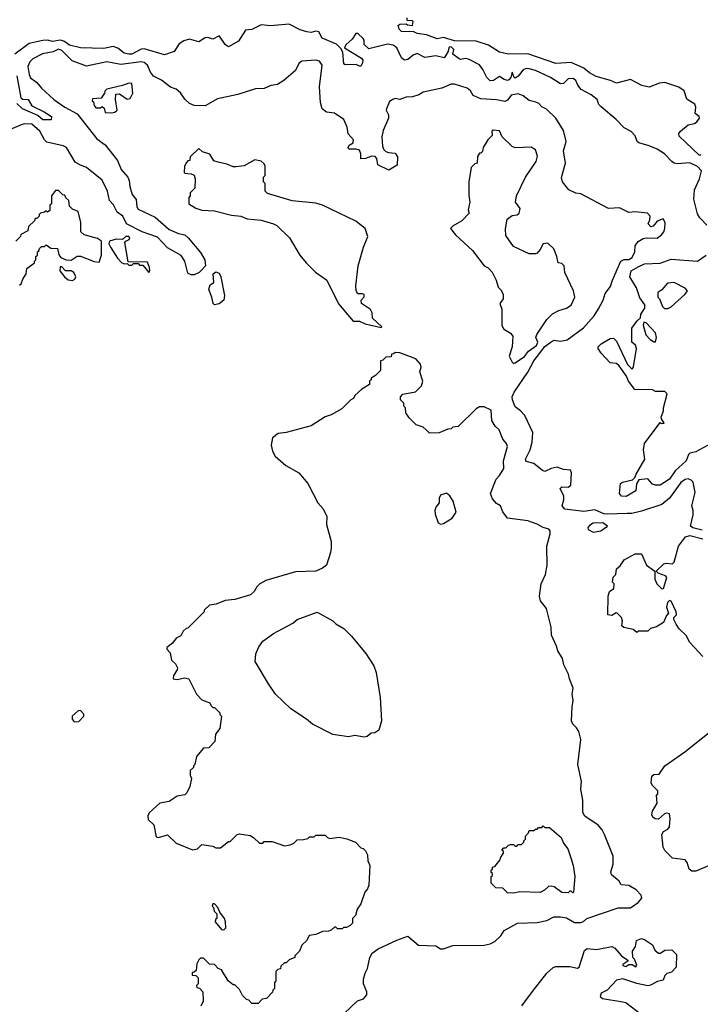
# Model space of a CAD drawing. Extents: x 1861455 to 2058065, y 200073 to 437907.
# Tile 228 of 256: x 1918576 to 1922943, y 290894 to 297216. Entities that reach past the tile are written whole.
import ezdxf

# ---------------------------------------------------------------- set-up
doc = ezdxf.new("R2010")
doc.units = 0

msp = doc.modelspace()

# ---------------------------------------------------------------- linework, layer by layer
at = {"layer": '0CON05XD'}
for points in [[(1922945, 296345.8), (1922935, 296347.5), (1922807.9, 296467.9), (1922804.4, 296485), (1922815, 296500), (1922865, 296541.1), (1922905, 296550.6), (1922919.6, 296560.4), (1922938.1, 296585), (1922935.7, 296595), (1922909.2, 296615), (1922913.5, 296655), (1922906.7, 296675), (1922856.9, 296706.9), (1922838.8, 296758.8), (1922805, 296783.4), (1922715, 296813.4), (1922680.8, 296809.2), (1922615, 296783.6), (1922566.7, 296795), (1922495, 296832.5), (1922405, 296808.8), (1922366.4, 296826.4), (1922275, 296850.8), (1922232, 296875), (1922195.4, 296905.4), (1922115, 296942), (1922015, 296935.7), (1921835, 296998.1), (1921710, 296995), (1921655, 297008.8), (1921583.9, 297053.9), (1921505, 297078.8), (1921365, 297081.4), (1921295, 297101.2), (1921255, 297093.3), (1921185, 297120), (1921125, 297127.5), (1921105, 297137.5), (1921025, 297140), (1921010, 297155), (1921005, 297180), (1921015, 297187.5), (1921055, 297190), (1921063, 297183), (1921095, 297180), (1921100, 297205), (1921095, 297210), (1921061.7, 297211.7), (1921061.7, 297228.3)], [(1922985, 295896.2), (1922940, 295945), (1922925, 295970), (1922902, 296065), (1922904.4, 296125), (1922937.5, 296195), (1922950.8, 296245), (1922925, 296273.3), (1922875, 296296.7), (1922795, 296292), (1922775, 296296.2), (1922760, 296305), (1922713.3, 296355), (1922666.7, 296385), (1922615, 296407.5), (1922547.5, 296425), (1922537.5, 296435), (1922525, 296470), (1922499.3, 296499.3), (1922455, 296522.5), (1922402.5, 296575), (1922306.1, 296656.1), (1922292.3, 296672.3), (1922280.8, 296705), (1922243.3, 296733.3), (1922178.8, 296768.8), (1922156.4, 296796.4), (1922143.1, 296825), (1922127.9, 296837.9), (1922095, 296837.2), (1922065, 296806), (1922045, 296804.2), (1921981.2, 296845), (1921885, 296889.5), (1921845, 296901.8), (1921825, 296902.5), (1921806, 296895), (1921775, 296854), (1921755, 296840), (1921747.5, 296845), (1921735, 296880), (1921727.5, 296845), (1921715, 296830), (1921705, 296826.7), (1921685, 296833.3), (1921655, 296852.5), (1921615, 296826.9), (1921595, 296824.3), (1921573.6, 296845), (1921547, 296897), (1921525, 296925.6), (1921455, 296962.5), (1921435, 296967.1), (1921405, 296960.5), (1921395, 296965.4), (1921355.5, 296995), (1921360.6, 297025), (1921345, 297042.8), (1921331, 297039), (1921322.3, 297007.7), (1921298.3, 296971.7), (1921245, 296984.5), (1921175, 296972.9), (1921125, 296998.9), (1921100.6, 296989.4), (1921065, 296960.8), (1921045, 296956.9), (1921025, 296972), (1920995, 297036.2), (1920972.2, 297052.2), (1920935, 297060), (1920815, 297030), (1920786.9, 297056.9), (1920786.2, 297085), (1920780.2, 297095), (1920745, 297128.2), (1920732.3, 297127.7), (1920709.6, 297090.4), (1920667.5, 297055), (1920660, 297035), (1920769.3, 296969.3), (1920776.4, 296956.4), (1920775, 296940), (1920765, 296917.5), (1920755, 296917.5), (1920735, 296928.8), (1920665, 296926.7), (1920655, 296932.5), (1920650, 297005), (1920639.3, 297029.3), (1920608.5, 297058.5), (1920517.1, 297097.1), (1920495, 297138.2), (1920475, 297142.2), (1920445, 297135.3), (1920417.9, 297137.9), (1920375, 297152.3), (1920305, 297188.1), (1920185, 297177.2), (1920125, 297184.3), (1920065, 297154.2), (1920025, 297148.8), (1919980.4, 297079.6), (1919915, 297043.1), (1919895.5, 297055.5), (1919855, 297113.8), (1919815, 297091.5), (1919781.7, 297101.7), (1919765, 297100), (1919725, 297074.7), (1919665, 297091.9), (1919628.3, 297081.7), (1919597.9, 297062.1), (1919566.8, 297013.2), (1919505, 296990), (1919375, 297028.9), (1919355, 297026.9), (1919295, 296995.5), (1919275, 296994.6), (1919245, 297001.4), (1919205, 297034.3), (1919175, 297044.4), (1919115, 297032.1), (1918965, 297036.4), (1918895, 297052.8), (1918858.4, 297078.4), (1918835.1, 297085.1), (1918786.2, 297076.2), (1918755, 297084), (1918725, 297082.8), (1918635.5, 297064.5), (1918544.2, 296995)], [(1922472.5, 294045), (1922345, 294040.8), (1922324, 294044), (1922265, 294069.6), (1922195, 294057.8), (1922073, 294073), (1922056.7, 294095), (1922067.5, 294132.5), (1922067.3, 294157.3), (1922043.9, 294206.1), (1922053.9, 294216.1), (1922095.4, 294214.6), (1922112.2, 294227.8), (1922116, 294306), (1922110, 294325), (1922065, 294328.8), (1922025, 294344), (1921985, 294334.3), (1921945, 294316), (1921930.9, 294320.9), (1921875, 294366.7), (1921825, 294380), (1921820, 294395), (1921851.4, 294455), (1921864.1, 294504.1), (1921868.8, 294565), (1921816, 294675), (1921788.8, 294705), (1921755, 294730), (1921736.7, 294775), (1921735.6, 294795), (1921749.1, 294825), (1921836.4, 294953.6), (1921873.8, 295025), (1921945, 295118.1), (1921985, 295148.1), (1922005, 295157.8), (1922045, 295153.3), (1922088.6, 295161.4), (1922193.1, 295236.9), (1922261.1, 295315), (1922289.8, 295360.2), (1922320, 295415), (1922332.6, 295457.4), (1922366.9, 295503.1), (1922378.9, 295545), (1922433.4, 295666.6), (1922453.5, 295676.5), (1922485, 295677.5), (1922505, 295690.5), (1922522.5, 295725), (1922523.8, 295765), (1922545, 295793.3), (1922575, 295812.5), (1922595, 295816.7), (1922665, 295813.3), (1922694.2, 295835.8), (1922708, 295855), (1922716, 295875), (1922717.5, 295915), (1922705, 295937.5), (1922665, 295922.5), (1922639.3, 295890.7), (1922625, 295887.5), (1922607.5, 295905), (1922619.3, 295930.7), (1922620, 295955), (1922603.6, 295973.6), (1922525, 295982), (1922485, 295978.8), (1922425, 296008), (1922354.2, 296004.2), (1922175, 296097.5), (1922145, 296102.5), (1922100, 296125), (1922057.5, 296175), (1922053, 296203), (1922076.7, 296295), (1922063.9, 296373.9), (1922082.5, 296435), (1922065.7, 296505), (1922016.2, 296585), (1921955, 296642.5), (1921926.4, 296656.4), (1921907.3, 296677.3), (1921887.9, 296687.9), (1921845, 296697.5), (1921805, 296728), (1921775, 296740.8), (1921728.7, 296731.3), (1921705, 296698.8), (1921688.8, 296691.2), (1921635, 296702.9), (1921535, 296708), (1921485, 296730), (1921468.8, 296758.8), (1921445.9, 296775.9), (1921365, 296802.5), (1921345, 296802.5), (1921284, 296776), (1921165, 296752), (1921137.5, 296735), (1921095, 296721.2), (1921055, 296718.8), (1921015, 296703.8), (1920985, 296710), (1920970, 296705), (1920949.3, 296690.7), (1920930, 296645), (1920927.5, 296635), (1920942.5, 296605), (1920942.5, 296585), (1920908.8, 296505), (1920900, 296465), (1920903.3, 296405), (1920910, 296385), (1920925, 296370), (1920943, 296363), (1920985, 296360), (1921000, 296335), (1920998.3, 296281.7), (1920945, 296250), (1920872.5, 296285), (1920866.2, 296325), (1920857.1, 296337.1), (1920835, 296340.8), (1920795, 296326), (1920765, 296323.3), (1920765.5, 296355), (1920755, 296378.6), (1920735, 296384.5), (1920687.5, 296385), (1920683.3, 296395), (1920689.3, 296410.7), (1920715, 296426.7), (1920718.1, 296445), (1920684.2, 296484.2), (1920675.8, 296525.8), (1920656.1, 296576.1), (1920595, 296616.2), (1920545, 296622.5), (1920516.7, 296645), (1920506.2, 296685), (1920499.2, 296785), (1920515.6, 296925), (1920499.7, 296949.7), (1920475, 296957.5), (1920385, 296951.2), (1920365.6, 296934.4), (1920345, 296890), (1920270, 296825), (1920228.7, 296801.3), (1920186.9, 296793.1), (1920145, 296774), (1920088.3, 296771.7), (1919975, 296736.9), (1919845, 296708.8), (1919765, 296663.8), (1919695, 296666.2), (1919665, 296678.8), (1919635, 296705.8), (1919607.8, 296747.8), (1919580.2, 296770.2), (1919544.2, 296784.2), (1919485, 296829.2), (1919435, 296852.9), (1919415, 296878.6), (1919394.7, 296924.7), (1919375, 296941.8), (1919355, 296945.4), (1919225, 296929.2), (1919135, 296946.9), (1919005, 296917.3), (1918911.9, 296951.9), (1918845, 297018), (1918825, 297027.5), (1918790.8, 297009.2), (1918721.8, 296998.2), (1918660, 296965), (1918641.4, 296945), (1918627.8, 296915), (1918635.6, 296865), (1918645, 296844.2), (1918685, 296814.2), (1918715, 296777.8), (1918795, 296704.5), (1918865, 296654.5), (1918945, 296612.3), (1919070.7, 296450.7), (1919125, 296412.5), (1919202.3, 296312.3), (1919225.7, 296255), (1919269.2, 296205), (1919278.6, 296185), (1919282.5, 296145), (1919297.5, 296095), (1919322.9, 296062.9), (1919326.9, 296015), (1919335, 296000), (1919445, 295948.1), (1919535, 295869.4), (1919593.6, 295843.6), (1919635, 295834.2), (1919657.5, 295815), (1919735, 295722), (1919762.9, 295675), (1919768.8, 295635), (1919745, 295611.2), (1919726.5, 295593.5), (1919695, 295578), (1919675, 295578), (1919655, 295588.8), (1919635.6, 295665), (1919612, 295702), (1919525, 295752.5), (1919460, 295820), (1919362, 295855), (1919260.5, 295905), (1919236.7, 295955), (1919201.3, 295981.3), (1919177.3, 296027.3), (1919152.5, 296055), (1919139.2, 296115), (1919105, 296186.5), (1919005, 296268), (1918965, 296281.5), (1918931.5, 296301.5), (1918876.2, 296395), (1918855, 296407.3), (1918749.4, 296429.4), (1918734.7, 296444.7), (1918705, 296500.6), (1918654, 296545), (1918605, 296547.7), (1918581.8, 296538.2), (1918500, 296505)], [(1918557.7, 296855), (1918583.3, 296715), (1918596.2, 296706.2), (1918630, 296705), (1918653.4, 296663.4), (1918733.3, 296625), (1918780, 296595), (1918777, 296573), (1918725, 296574.4), (1918691.4, 296601.4), (1918594.5, 296644.5), (1918557.6, 296677.6)], [(1919165, 296617.5), (1919185, 296622.5), (1919200, 296635), (1919190, 296705), (1919191.7, 296738.3), (1919215, 296740), (1919265, 296706.2), (1919285, 296711.2), (1919302, 296745), (1919295, 296807.5), (1919275, 296808.8), (1919235, 296793.3), (1919135, 296770), (1919121.7, 296758.3), (1919120, 296745), (1919098.3, 296711.7), (1919041.7, 296708.3), (1919040, 296695), (1919048.3, 296688.3), (1919052.5, 296665), (1919065, 296650), (1919095, 296650), (1919105, 296660), (1919118.3, 296648.3), (1919125, 296620), (1919165, 296617.5)], [(1921745, 295010), (1921755, 295012.5), (1921815, 295054), (1921841, 295089), (1921891.8, 295125), (1921899.7, 295145), (1921888.1, 295175), (1921893.1, 295195), (1921958.3, 295291.7), (1921995, 295327.5), (1922035, 295350), (1922085, 295363.3), (1922115, 295382.5), (1922137.5, 295435), (1922130, 295475), (1922073, 295593), (1922070, 295635), (1922055, 295650), (1922030, 295655), (1922022.5, 295695), (1922002.5, 295745), (1921965, 295782.5), (1921933.6, 295776.4), (1921915, 295740), (1921895, 295717.5), (1921885, 295712.5), (1921845, 295713.3), (1921745, 295760), (1921695, 295830), (1921693, 295873), (1921702.5, 295935), (1921735, 295960), (1921767, 295963), (1921780, 295975), (1921787.5, 296005), (1921757.5, 296045), (1921763.3, 296085), (1921820, 296205), (1921890, 296305), (1921898.8, 296341.2), (1921885, 296380), (1921857.3, 296397.3), (1921755, 296393.8), (1921735, 296403.3), (1921671.2, 296465), (1921655, 296503.3), (1921613.8, 296506.2), (1921605, 296500), (1921607, 296473), (1921580, 296445), (1921550, 296395), (1921545, 296370), (1921535, 296360), (1921525, 296360), (1921513, 296337), (1921510, 296295), (1921495, 296290), (1921473, 296267), (1921457.5, 296175), (1921457, 296087), (1921463.3, 296045), (1921452.5, 295995), (1921460, 295975), (1921412.5, 295925), (1921356.4, 295893.6), (1921340, 295875), (1921371.2, 295835), (1921482, 295735), (1921555, 295636.7), (1921582.5, 295622.5), (1921606.4, 295596.4), (1921632.5, 295545), (1921645, 295500), (1921663, 295483), (1921677.5, 295455), (1921676.7, 295425), (1921656, 295395), (1921668.8, 295358.8), (1921669.4, 295255), (1921680.5, 295230.5), (1921725, 295203.8), (1921738.8, 295185), (1921735.8, 295115.8), (1921716.1, 295056.1), (1921735, 295017.5), (1921745, 295010)], [(1920895, 295240), (1920900, 295245), (1920840.3, 295300.3), (1920837.5, 295335), (1920826.7, 295355), (1920769.4, 295395), (1920766.9, 295415), (1920785, 295436.2), (1920785, 295452), (1920775, 295457.1), (1920745, 295456), (1920734.4, 295475), (1920731.7, 295508.3), (1920747.4, 295635), (1920781.5, 295755), (1920809.2, 295825), (1920792, 295875), (1920732.2, 295922.2), (1920517.5, 296025), (1920475, 296038.6), (1920323.9, 296053.9), (1920165, 296100), (1920150, 296115), (1920150, 296165), (1920140, 296175), (1920140, 296205), (1920150, 296215), (1920150, 296275), (1920145, 296290), (1920125, 296307.5), (1920085, 296316.7), (1920015, 296277.5), (1919965, 296271.2), (1919945, 296271.2), (1919905, 296288.8), (1919849.3, 296300.7), (1919820.5, 296310.5), (1919795, 296352), (1919748.8, 296368.8), (1919725, 296390), (1919670, 296335), (1919668.3, 296311.7), (1919655, 296310), (1919645, 296300), (1919633.3, 296275), (1919630, 296235), (1919635, 296230), (1919675, 296227.5), (1919695, 296217.5), (1919702.5, 296195), (1919700, 296135), (1919670, 296105), (1919670, 296085), (1919660, 296075), (1919660, 296035), (1919706.4, 296006.4), (1919745, 295993.8), (1919825, 295990), (1919935, 295961.4), (1919994.5, 295954.5), (1920035, 295937.5), (1920125, 295928.6), (1920205, 295906.2), (1920225, 295894), (1920307.1, 295815), (1920374, 295705), (1920414, 295655), (1920474.4, 295594.4), (1920546.2, 295545), (1920621.2, 295391.2), (1920715, 295280), (1920755, 295280), (1920793.3, 295263.3), (1920895, 295240)], [(1918575, 295512.5), (1918585, 295520), (1918595, 295550), (1918617.5, 295585), (1918621.7, 295618.3), (1918670, 295655), (1918670, 295665), (1918680, 295675), (1918680, 295695), (1918690, 295705), (1918690, 295725), (1918698.3, 295731.7), (1918701.7, 295748.3), (1918715, 295760), (1918735, 295760), (1918745, 295770), (1918775, 295750), (1918818.3, 295748.3), (1918826.4, 295706.4), (1918840, 295690), (1918874, 295674), (1918905, 295673.3), (1918945, 295697.5), (1918965, 295697.5), (1919053, 295663), (1919085, 295660), (1919100, 295705), (1919100, 295795), (1919075, 295812.5), (1918990, 295835), (1918967.5, 295855), (1918967.5, 295915), (1918950, 295985), (1918915, 296000), (1918895, 296020), (1918890, 296055), (1918871.7, 296071.7), (1918865, 296090), (1918851.7, 296091.7), (1918825, 296120), (1918805, 296120), (1918780, 296085), (1918780, 296035), (1918770, 296025), (1918768.3, 295991.7), (1918755, 295980), (1918745, 295990), (1918735, 295980), (1918710, 295975), (1918700, 295965), (1918700, 295955), (1918685, 295940), (1918675, 295940), (1918670, 295925), (1918631.7, 295888.3), (1918628.3, 295861.7), (1918583.3, 295836.7), (1918580, 295825), (1918550, 295795)], [(1919405, 295592.5), (1919410, 295605), (1919407.5, 295625), (1919395, 295660), (1919271.7, 295661.7), (1919250.8, 295785), (1919256.7, 295795), (1919278, 295805), (1919282.9, 295815), (1919275.6, 295825), (1919256.2, 295825), (1919235, 295805.8), (1919195, 295806.9), (1919152.5, 295795), (1919147, 295777), (1919157.5, 295755), (1919202.5, 295685), (1919230, 295655), (1919248.3, 295648.3), (1919265, 295650), (1919275, 295640), (1919295, 295640), (1919305, 295650), (1919335, 295650), (1919345, 295640), (1919365, 295640), (1919405, 295592.5)], [(1923055, 294518), (1922915, 294442.5), (1922876.4, 294433.6), (1922866.4, 294423.6), (1922851.2, 294385), (1922780.6, 294319.4), (1922745, 294265.8), (1922685, 294227.5), (1922655, 294226.7), (1922635, 294233.3), (1922605, 294267.5), (1922548.3, 294261.7), (1922533, 294237), (1922529.3, 294190.7), (1922467.5, 294155), (1922437.3, 294157.3), (1922423.3, 294175), (1922431.2, 294238.8), (1922442.7, 294247.3), (1922507, 294263), (1922523, 294277), (1922532, 294298), (1922586.2, 294395), (1922578.1, 294455), (1922585, 294496.2), (1922685, 294630), (1922693.3, 294623.3), (1922710, 294625), (1922693, 294653), (1922692.5, 294665), (1922707.5, 294705), (1922707.5, 294725), (1922730, 294815), (1922715, 294830), (1922655, 294830), (1922635, 294840), (1922521.7, 294841.7), (1922481.2, 294895), (1922468.3, 294928.3), (1922422.5, 294995), (1922405, 295010), (1922365, 295013.3), (1922306.7, 295075), (1922287.5, 295105), (1922287.5, 295115), (1922307.5, 295135), (1922365, 295170), (1922385, 295172.5), (1922405, 295152.5), (1922475, 295003.3), (1922505, 294972.5), (1922515, 294987.5), (1922532.9, 295105), (1922525.8, 295125.8), (1922503.3, 295145), (1922503.3, 295235), (1922537, 295283), (1922558.3, 295301.7), (1922560, 295325), (1922587.5, 295365), (1922587.5, 295385), (1922555, 295430), (1922533.3, 295495), (1922490, 295565), (1922499.2, 295605), (1922545, 295629.5), (1922585, 295648.1), (1922685, 295652.5), (1922755, 295677.8), (1922925, 295665.5), (1922981.1, 295705)], [(1918915, 295542.5), (1918929.5, 295550.5), (1918935.8, 295565), (1918922.3, 295592.3), (1918905, 295602.9), (1918870, 295605), (1918845, 295630), (1918835, 295630), (1918832.5, 295605), (1918863.3, 295565), (1918886.4, 295546.4), (1918915, 295542.5)], [(1919826.1, 295386.1), (1919816.2, 295395), (1919809.2, 295435), (1919790, 295485), (1919797, 295513), (1919821.7, 295528.3), (1919817.5, 295585), (1919835, 295596.7), (1919855, 295590), (1919865.8, 295565.8), (1919888.8, 295445), (1919886, 295415), (1919855, 295391.9), (1919826.1, 295386.1)], [(1922735, 295362.5), (1922755, 295373.3), (1922846.2, 295455), (1922860, 295475), (1922845, 295492.5), (1922775, 295530), (1922732.5, 295525), (1922695, 295482.5), (1922670, 295465), (1922670, 295435), (1922680, 295425), (1922700, 295375), (1922713, 295363), (1922735, 295362.5)], [(1922645, 295148), (1922655, 295148.8), (1922661.8, 295175), (1922655.3, 295205.3), (1922595, 295270), (1922580, 295275), (1922576.2, 295255), (1922592.6, 295192.6), (1922622, 295162), (1922645, 295148)], [(1920657.5, 290835), (1920743.8, 290916.2), (1920780.7, 290929.3), (1920803.3, 290955), (1920802.5, 290975), (1920782.5, 291025), (1920782.5, 291055), (1920792.5, 291095), (1920807.5, 291125), (1920822.5, 291195), (1920837, 291223), (1920875, 291250), (1920995, 291306.7), (1921065, 291332.5), (1921135, 291273.8), (1921245, 291270), (1921275, 291250), (1921295, 291250), (1921355, 291272.5), (1921556.4, 291273.6), (1921595, 291282.5), (1921625, 291297.5), (1921662.5, 291335), (1921685, 291367.5), (1921770, 291415), (1921895, 291420), (1921957, 291433), (1922003, 291457), (1922045, 291456.7), (1922085, 291448.8), (1922135, 291420), (1922175, 291420), (1922193, 291427), (1922213.6, 291446.4), (1922415, 291513.8), (1922495, 291513.3), (1922545, 291547.5), (1922566.7, 291575), (1922562.5, 291595), (1922530.5, 291630.5), (1922485, 291657.5), (1922435, 291662.5), (1922422.5, 291685), (1922372.5, 291725), (1922367.5, 291745), (1922382.5, 291795), (1922382.5, 291845), (1922327.5, 291985), (1922312.5, 292015), (1922287.5, 292045), (1922202.7, 292102.7), (1922188.8, 292125), (1922188.8, 292205), (1922176.7, 292275), (1922180, 292325), (1922157.5, 292435), (1922176.7, 292595), (1922162.5, 292645), (1922149.3, 292669.3), (1922123.9, 292693.9), (1922116.7, 292715), (1922120, 292805), (1922127.5, 292845), (1922120, 292885), (1922127.5, 292925), (1922102.5, 292985), (1922097.5, 293015), (1922067.5, 293075), (1922057.5, 293115), (1922027.5, 293165), (1922020, 293195), (1921987.5, 293265), (1921986.7, 293315), (1921956.2, 293435), (1921916.7, 293485), (1921911.2, 293515), (1921921.2, 293595), (1921948.8, 293655), (1921960, 293715), (1921957.5, 293835), (1921980, 293915), (1921980, 293935), (1921970, 293945), (1921935, 293955.7), (1921895, 293978), (1921835, 293998), (1921706.4, 294016.4), (1921675, 294057.5), (1921660, 294095), (1921635, 294110), (1921609.3, 294139.3), (1921597.5, 294175), (1921633, 294267), (1921655, 294290), (1921682.5, 294335), (1921680, 294385), (1921706.2, 294475), (1921700, 294495), (1921675, 294522.5), (1921652.3, 294582.3), (1921627, 294607), (1921605, 294642.5), (1921600, 294710), (1921555, 294730), (1921525, 294730), (1921505, 294717.5), (1921390, 294605), (1921355, 294600), (1921345, 294590), (1921323, 294587), (1921267, 294563), (1921205, 294562.5), (1921183, 294583), (1921165, 294600), (1921120, 294615), (1921075, 294660), (1921053, 294693), (1921050, 294725), (1921040, 294735), (1921040, 294755), (1921020, 294775), (1921020, 294795), (1921035, 294812.5), (1921115, 294827.5), (1921153.3, 294865), (1921163.3, 294895), (1921143.8, 294955), (1921151.2, 294985), (1921148, 295005), (1921117.9, 295037.9), (1921015, 295077.5), (1920985, 295080), (1920975, 295070), (1920961.7, 295068.3), (1920958.3, 295051.7), (1920925, 295050), (1920905, 295030), (1920890, 295025), (1920890, 294965), (1920858.3, 294931.7), (1920830, 294915), (1920830, 294905), (1920820, 294895), (1920820, 294875), (1920770, 294845), (1920727, 294803), (1920716.4, 294783.6), (1920700, 294775), (1920643, 294717), (1920575, 294680), (1920535, 294666.7), (1920445, 294608.8), (1920285, 294566.2), (1920235, 294560), (1920197.7, 294532.3), (1920189.2, 294485), (1920196.8, 294446.8), (1920214, 294415), (1920283.2, 294353.2), (1920367.3, 294307.3), (1920425, 294237.5), (1920488.8, 294115), (1920523.3, 294075), (1920546.4, 294026.4), (1920543.8, 293975), (1920573.8, 293865), (1920574, 293825), (1920570, 293795), (1920543.3, 293715), (1920517.5, 293695), (1920475, 293676.2), (1920345, 293671.2), (1920154.2, 293615.8), (1920116.7, 293595), (1920096.7, 293575), (1920080, 293545), (1920055.9, 293524.1), (1919955, 293493.3), (1919895, 293486.7), (1919837, 293463), (1919793, 293457), (1919760, 293425), (1919760, 293415), (1919655, 293310), (1919643, 293307), (1919625, 293290), (1919609.3, 293260.7), (1919580, 293245), (1919556.4, 293213.6), (1919520, 293185), (1919520, 293175), (1919541.7, 293151.7), (1919550, 293105), (1919575, 293080), (1919587.5, 293055), (1919587, 293043), (1919562.5, 293005), (1919560, 292985), (1919585, 292980), (1919635, 292990), (1919660, 292985), (1919710, 292885), (1919745, 292850), (1919795, 292830), (1919805, 292810), (1919815, 292800), (1919825, 292800), (1919860, 292765), (1919860, 292755), (1919870, 292745), (1919860, 292665), (1919831.7, 292628.3), (1919828.3, 292581.7), (1919788.3, 292541.7), (1919755, 292540), (1919710, 292485), (1919700, 292435), (1919690, 292425), (1919690, 292415), (1919670, 292395), (1919670, 292365), (1919677.5, 292345), (1919667, 292293), (1919648.3, 292251.7), (1919635, 292240), (1919585, 292230), (1919535, 292197.5), (1919473.9, 292186.1), (1919405.4, 292124.6), (1919398.5, 292105), (1919400.9, 292080.9), (1919436.2, 292046.2), (1919450.4, 291970.4), (1919465.5, 291964.5), (1919525, 291982.5), (1919579.3, 291929.3), (1919685, 291886.7), (1919717, 291893), (1919745, 291920), (1919815, 291910), (1919835, 291900), (1919865, 291900), (1919915, 291940), (1919925, 291940), (1919970, 291985), (1919985, 291990), (1920055, 291977.5), (1920076.4, 291966.4), (1920115, 291930), (1920135, 291930), (1920145, 291940), (1920195, 291940), (1920275, 291912.5), (1920311.7, 291918.3), (1920335, 291930), (1920355, 291950), (1920397, 291953), (1920425, 291960), (1920435, 291970), (1920465, 291970), (1920475, 291980), (1920535, 291980), (1920550, 291965), (1920565, 291960), (1920625, 291967.5), (1920675, 291957.5), (1920730, 291935), (1920765, 291900), (1920780, 291895), (1920795, 291880), (1920807.5, 291855), (1920810, 291815), (1920822.5, 291785), (1920815, 291660), (1920806.2, 291635), (1920790, 291615), (1920765, 291540), (1920740, 291505), (1920730, 291465), (1920710, 291445), (1920710, 291415), (1920695, 291400), (1920671.7, 291388.3), (1920652.5, 291387.5), (1920645, 291380), (1920615, 291380), (1920605, 291390), (1920595, 291390), (1920575, 291370), (1920557, 291363), (1920518.3, 291361.7), (1920475, 291342.5), (1920433.6, 291336.4), (1920417.5, 291305), (1920386.4, 291273.6), (1920370, 291235), (1920340, 291205), (1920340, 291195), (1920305, 291180), (1920285, 291160), (1920275, 291160), (1920251.7, 291138.3), (1920248.3, 291121.7), (1920231.7, 291118.3), (1920220, 291105), (1920220, 291045), (1920210, 291035), (1920210, 290995), (1920200, 290985), (1920198.3, 290971.7), (1920158.3, 290931.7), (1920131.7, 290928.3), (1920105, 290900), (1920065, 290900), (1920045, 290920), (1920030, 290925), (1920005, 290950), (1919985, 290990), (1919955, 291020), (1919945, 291020), (1919912.5, 291045), (1919870, 291115), (1919850, 291125), (1919825, 291150), (1919793, 291153), (1919755, 291190), (1919735, 291190), (1919725, 291180), (1919712.5, 291155), (1919708.3, 291111.7), (1919695, 291100), (1919681.7, 291098.3), (1919681.7, 291081.7), (1919705, 291080), (1919720, 291065), (1919720, 291025), (1919710, 291015), (1919711.7, 291001.7), (1919728.3, 290998.3), (1919750, 290975), (1919752.5, 290915), (1919738.3, 290881.7)], [(1922955, 293938.1), (1922894.3, 293954.3), (1922878.8, 293965), (1922896.4, 294036.4), (1922897.5, 294065), (1922888.8, 294095), (1922909.1, 294180.9), (1922896.3, 294246.3), (1922885, 294260.8), (1922865, 294269.4), (1922845, 294264.4), (1922818.1, 294245), (1922745.8, 294144.2), (1922695, 294104.6), (1922565, 294061.8), (1922503.8, 294046.2), (1922472.5, 294045)], [(1921275, 293977.5), (1921295, 293981.2), (1921351.2, 294015), (1921375.7, 294054.3), (1921356.9, 294125), (1921335, 294160), (1921315, 294176.7), (1921275, 294163.3), (1921266.2, 294145), (1921267.5, 294115), (1921245, 294087.5), (1921240, 294065), (1921241.7, 294041.7), (1921260, 293985), (1921275, 293977.5)], [(1922255, 293926.7), (1922305, 293934), (1922347.5, 293965), (1922316.7, 293986.7), (1922255, 293983.3), (1922230.7, 293969.3), (1922220, 293955), (1922223.6, 293943.6), (1922255, 293926.7)], [(1922958.3, 293128.3), (1922875, 293217.5), (1922852.3, 293262.3), (1922807.5, 293305), (1922787.5, 293335), (1922772.5, 293365), (1922773, 293377), (1922790, 293395), (1922786.7, 293415), (1922755, 293482.5), (1922745, 293486.7), (1922731.2, 293475), (1922726.2, 293445), (1922737.5, 293405), (1922725, 293390), (1922707.5, 293345), (1922661.7, 293318.3), (1922623, 293307), (1922605, 293290), (1922545, 293290), (1922535, 293282.5), (1922511.7, 293301.7), (1922453, 293313), (1922440, 293325), (1922442.5, 293355), (1922437, 293377), (1922410, 293405), (1922403, 293407), (1922375, 293390), (1922350, 293395), (1922352.5, 293515), (1922360, 293545), (1922387.5, 293565), (1922390, 293595), (1922380, 293605), (1922383, 293637), (1922400, 293655), (1922405, 293690), (1922429.3, 293710.7), (1922455, 293747.5), (1922525, 293787.5), (1922565, 293787.5), (1922596.7, 293715), (1922650, 293675), (1922650, 293625), (1922663.8, 293595), (1922695, 293562.5), (1922706.1, 293563.9), (1922727.5, 293635), (1922720, 293645), (1922673, 293663), (1922660, 293675), (1922708.3, 293721.7), (1922723.3, 293726.7), (1922765, 293722.5), (1922775, 293732.5), (1922803.3, 293835), (1922846.7, 293895), (1922875, 293904), (1922957.9, 293882.1)], [(1920785, 292610), (1920725, 292620), (1920685, 292612.5), (1920585, 292626.7), (1920455, 292693.3), (1920416.1, 292726.1), (1920315, 292792.5), (1920217.5, 292885), (1920171.7, 292951.7), (1920087.5, 293095), (1920090, 293145), (1920109.3, 293190.7), (1920135, 293226.7), (1920204.5, 293275.5), (1920328.2, 293341.8), (1920356.2, 293365), (1920485, 293412.5), (1920585, 293357.5), (1920605, 293337.5), (1920655, 293307.5), (1920705, 293257.5), (1920797.3, 293147.3), (1920847.7, 293067.7), (1920862, 293025), (1920888.6, 292865), (1920896.1, 292713.9), (1920880, 292655), (1920855, 292637.5), (1920830, 292635), (1920805, 292613.3), (1920785, 292610)], [(1918925, 292707.5), (1918955, 292710), (1918987.5, 292745), (1918987, 292757), (1918965, 292780), (1918951.7, 292778.3), (1918912.5, 292745), (1918912.5, 292725), (1918925, 292707.5)], [(1923020, 291795), (1922915, 291750), (1922888.3, 291748.3), (1922871.7, 291761.7), (1922857.5, 291805), (1922845, 291822.5), (1922765, 291833.8), (1922715, 291881.2), (1922703.4, 291903.4), (1922695.8, 291985), (1922706.4, 292003.6), (1922735, 292020), (1922745.4, 292034.6), (1922749.4, 292085), (1922745, 292117.5), (1922725, 292122), (1922712.1, 292117.9), (1922675, 292083.8), (1922652.5, 292085), (1922637.5, 292095), (1922630.7, 292110.7), (1922636.2, 292135), (1922666.2, 292185), (1922662.5, 292235), (1922670, 292245), (1922670, 292265), (1922635, 292300), (1922627.5, 292315), (1922631.7, 292358.3), (1922645, 292370), (1922678.3, 292371.7), (1922714.2, 292425.8), (1922843.3, 292515), (1923075, 292698.8)], [(1921745, 291607.5), (1921705, 291610), (1921675, 291640), (1921631.7, 291641.7), (1921601.7, 291671.7), (1921600, 291715), (1921608.3, 291721.7), (1921610, 291735), (1921601.7, 291741.7), (1921600, 291755), (1921608.3, 291761.7), (1921610, 291775), (1921625, 291780), (1921658.3, 291821.7), (1921660, 291835), (1921680, 291865), (1921680, 291875), (1921670, 291885), (1921681.7, 291898.3), (1921695, 291900), (1921713, 291917), (1921725, 291920), (1921745, 291920), (1921755, 291910), (1921765, 291910), (1921775, 291920), (1921795, 291920), (1921810, 291935), (1921810, 291945), (1921820, 291955), (1921820, 291975), (1921840, 291995), (1921845, 292010), (1921875, 292010), (1921885, 292020), (1921895, 292020), (1921905, 292030), (1921925, 292030), (1921935, 292040), (1921945, 292030), (1921975, 292030), (1922050, 291965), (1922065, 291930), (1922091.7, 291891.7), (1922112.5, 291835), (1922127.5, 291785), (1922137.5, 291715), (1922130, 291615), (1922125, 291610), (1922115, 291620), (1922105, 291620), (1922095, 291610), (1922055, 291613.3), (1922005, 291648.8), (1921985, 291653.3), (1921969.3, 291650.7), (1921943, 291627), (1921915, 291613.3), (1921785, 291617.5), (1921745, 291607.5)], [(1919885, 291372.5), (1919897.5, 291385), (1919897, 291423), (1919890, 291445), (1919860, 291485), (1919847.5, 291515), (1919825, 291540), (1919815, 291540), (1919810, 291525), (1919820, 291515), (1919823, 291493), (1919840, 291475), (1919840, 291445), (1919831.7, 291438.3), (1919830, 291425), (1919870, 291375), (1919885, 291372.5)], [(1921797.5, 290885), (1921872.5, 290985), (1921957.5, 291095), (1921999.3, 291130.7), (1922016.4, 291136.4), (1922105, 291136.7), (1922155, 291126.7), (1922165, 291132.5), (1922199.7, 291240.3), (1922217, 291253), (1922275.6, 291245.6), (1922375, 291266), (1922393.3, 291255), (1922437.5, 291205), (1922478.3, 291178.3), (1922478.3, 291171.7), (1922445, 291150), (1922445, 291143.3), (1922465, 291137.5), (1922485, 291150), (1922505, 291150), (1922530, 291135), (1922536.2, 291146.2), (1922520, 291185), (1922510, 291195), (1922507.5, 291235), (1922527.5, 291265), (1922532.5, 291305), (1922565, 291316.7), (1922585, 291310), (1922636.4, 291276.4), (1922651.7, 291241.7), (1922675, 291222.5), (1922687, 291223), (1922715, 291242.5), (1922760, 291245), (1922790, 291215), (1922787, 291133), (1922758.3, 291101.7), (1922728.3, 291091.7), (1922715, 291080), (1922705, 291050), (1922668.3, 291041.7), (1922623, 291017), (1922605, 291013.8), (1922535, 291027.5), (1922445, 291057.5), (1922405, 291050), (1922345.8, 290984.2), (1922306.7, 290965), (1922300, 290945), (1922315, 290932.5), (1922445, 290911.2), (1922465, 290906.2), (1922565, 290828.8)]]:
    msp.add_lwpolyline(points, dxfattribs=at)

doc.saveas('drawing.dxf')
